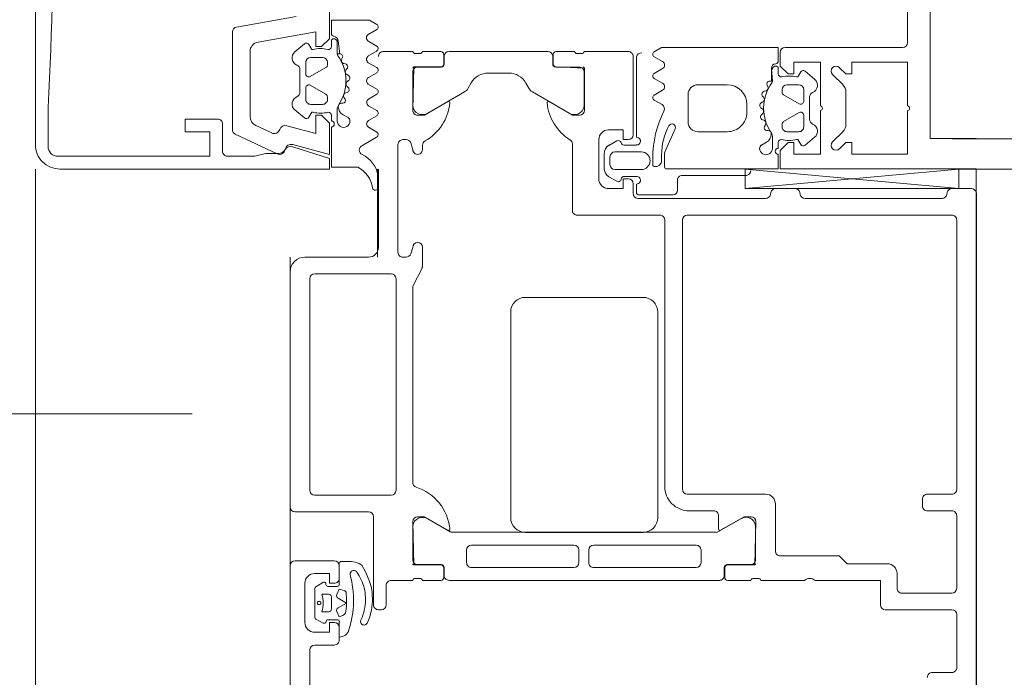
# Model space of a CAD drawing. Header units: millimetres. Extents: x -2180 to 54567, y -1945 to 22251.
# Tile 19 of 143: x 3181 to 3282, y 10102 to 10170. Entities that reach past the tile are written whole.
import ezdxf

# ---------------------------------------------------------------- set-up
doc = ezdxf.new("R2010")
doc.units = ezdxf.units.MM
doc.linetypes.add('Dash', pattern=[635, 317.5, -317.5])
for name, color, linetype, lineweight in [('_Beyond_', 7, 'Continuous', 9), ('Curtain Wall Mullions', 7, 'Continuous', 9), ('Detail Items', 7, 'Continuous', 9), ('Doors', 7, 'Continuous', 9), ('Hidden Lines', 7, 'Dash', 18)]:
    doc.layers.add(name, color=color, linetype=linetype, lineweight=lineweight)

# ---------------------------------------------------------------- blocks, each defined once
blk = doc.blocks.new('Schueco_FWS_ADS-70-HD_out_Family-02 - VU-02 FWS SI insert unit 2-2215692-1 Korruse põrandate plaan')
at = {"layer": 'Detail Items'}
for p, q in [((-870, 61), (870, 61)), ((861, -9), (-861, -9))]:
    blk.add_line(p, q, dxfattribs=at)
at = {"layer": 'Doors'}
for p, q in [((-868, 58.53), (-868, 60.52)), ((-867.5, 61.02), (-810.5, 61.02)), ((-868, 37.41), (-870, 59.22)), ((-865.3, 58.51), (-865.3, 31.52)), ((-837.3, 59.01), (-864.8, 59.01)), ((-836.8, 56.01), (-836.8, 58.51)), ((-835.1, 58.51), (-835.1, 56.01)), ((-827.2, 59.01), (-834.6, 59.01)), ((-826.7, 53.42), (-826.7, 58.51)), ((-825, 58.52), (-825, 51.72)), ((-819.1, 59.02), (-824.5, 59.02)), ((-818.6, 56.52), (-818.6, 58.52)), ((-867.4, 58), (-867.6, 58.04)), ((-867, 43.53), (-867, 57.51)), ((-835.6, 55.51), (-836.3, 55.51)), ((-828.7, 52.92), (-827.2, 52.92)), ((-828, 43.52), (-828, 39.01)), ((-868, 40.53), (-868, 42.51)), ((-867.6, 43), (-867.4, 43.04)), ((-835.8, 40.51), (-831, 40.51)), ((-867.4, 40), (-867.6, 40.04)), ((-867, 26.46), (-867, 39.51)), ((-836.8, 31.52), (-836.8, 39.51)), ((-833.59, 38.49), (-830.11, 38.49)), ((-828.2, 38.74), (-828.2, 38.29)), ((-869.35, 31.07), (-869.35, 37.55)), ((-829.61, 37.99), (-829.61, 35.59)), ((-828, 38.01), (-828, 35.64)), ((-832.98, 34.7), (-834.3, 36.99)), ((-829.31, 35.29), (-828.5, 35.29)), ((-828.3, 35.34), (-829.28, 35.34)), ((-835.1, 34.22), (-835.1, 31.72)), ((-833.25, 34.72), (-834.6, 34.72)), ((-832.91, 7.56), (-832.91, 34.45)), ((-828, 34.79), (-828, 7.21)), ((-831.61, 21.97), (-831.61, 32.42)), ((-831.11, 32.92), (-829.81, 32.92)), ((-829.31, 32.42), (-829.31, 21.97)), ((-867.85, 30.53), (-868.95, 30.53)), ((-864.8, 31.02), (-837.3, 31.02)), ((-867.35, 26.63), (-867.35, 30.08)), ((-837.6, 29.22), (-864.8, 29.22)), ((-865.29, 28.82), (-865.29, 20.18)), ((-855.4, 28.5), (-834.4, 28.5)), ((-881.45, 26.33), (-873.24, 26.33)), ((-872.45, 26.29), (-872.45, 25.05)), ((-871.75, 26.83), (-871.75, 24.13)), ((-869.95, 24.13), (-869.95, 26.83)), ((-869.25, 25.07), (-869.25, 26.29)), ((-868.46, 26.33), (-867.65, 26.33)), ((-856.9, 15), (-856.9, 27)), ((-832.9, 27), (-832.9, 15)), ((-882, 21.02), (-882, 25.49)), ((-881.5, 25.99), (-873.5, 25.99)), ((-868.5, 25.99), (-867.5, 25.99)), ((-872.88, 24.32), (-872.42, 23.53)), ((-869.21, 23.53), (-868.75, 24.33)), ((-871.25, 23.63), (-870.45, 23.63)), ((-873, 22.49), (-869, 22.49)), ((-871.56, 23.03), (-870.07, 23.03)), ((-829.81, 21.47), (-831.11, 21.47)), ((-881.8, 20.29), (-881.8, 20.74)), ((-880.41, 18.09), (-880.41, 20.49)), ((-879.91, 20.99), (-876.41, 20.99)), ((-829.81, 20.45), (-831.11, 20.45)), ((-882, 18.14), (-882, 20.02)), ((-875.71, 19.46), (-877.88, 15.71)), ((-865.78, 19.79), (-872.57, 19.79)), ((-831.61, 19.95), (-831.61, 9.5)), ((-829.31, 9.5), (-829.31, 19.95)), ((-882, 7.21), (-882, 17.29)), ((-880.72, 17.84), (-881.7, 17.84)), ((-881.5, 17.79), (-880.71, 17.79)), ((-878.26, 15.34), (-878.78, 15.04)), ((-879.8, 13.3), (-879.8, 11.2)), ((-834.4, 13.5), (-855.4, 13.5)), ((-878.79, 9.46), (-878.25, 9.15)), ((-877.87, 8.78), (-875.71, 5.04)), ((-831.11, 9), (-829.81, 9)), ((-834.28, 5.04), (-832.97, 7.31)), ((-882, 4.5), (-882, 6.38)), ((-881.7, 6.68), (-880.72, 6.68)), ((-880.71, 6.71), (-881.5, 6.71)), ((-880.41, 4.01), (-880.41, 6.41)), ((-829.61, 6.41), (-829.61, 4.01)), ((-828.51, 6.71), (-829.31, 6.71)), ((-829.28, 6.68), (-828.3, 6.68)), ((-828, 6.38), (-828, 4.5)), ((-881.8, 3.77), (-881.8, 4.23)), ((-872.43, 4.5), (-872, 4.5)), ((-862, 4.5), (-860.12, 4.5)), ((-859.89, 4.45), (-858.11, 3.55)), ((-828.2, 4.23), (-828.2, 3.77)), ((-882, 0.5), (-882, 3.5)), ((-876.41, 3.51), (-879.91, 3.51)), ((-872, 3.5), (-872.66, 3.3)), ((-861.34, 3.3), (-862, 3.5)), ((-857.88, 3.5), (-838, 3.5)), ((-830.11, 3.51), (-833.58, 3.51)), ((-828, 3.5), (-828, 1.3)), ((-873, 2.83), (-873, 2.5)), ((-861, 2.5), (-861, 2.83)), ((-872.5, 2), (-861.5, 2)), ((-859.3, 1.3), (-859.3, -6.5)), ((-837.2, 1.8), (-858.8, 1.8)), ((-836.7, -6.5), (-836.7, 1.3)), ((-827.5, 0.8), (-825.5, 0.8)), ((-825, 0.3), (-825, 0)), ((-862, 0), (-870, 0)), ((-861, -7.5), (-861, -1)), ((-835, -1), (-835, -8.5)), ((-825.5, -0.5), (-834.5, -0.5)), ((-823.95, -1.78), (-824.2, -1.67)), ((-822.96, -3.01), (-822.95, -3.01)), ((-827.59, -3.99), (-829.73, -3.99)), ((-828.2, -4), (-829.5, -4)), ((-822.21, -3.99), (-823.78, -3.99)), ((-821.9, -4), (-823.2, -4)), ((-830, -4.5), (-830, -8.5)), ((-827.39, -5.15), (-827.39, -4.19)), ((-826.29, -4.78), (-825.09, -4.78)), ((-823.98, -4.19), (-823.98, -5.14)), ((-821.4, -6.5), (-821.4, -4.5)), ((-827.34, -6.38), (-827.8, -5.66)), ((-826.59, -5.78), (-826.59, -5.08)), ((-824.79, -5.08), (-824.79, -5.78)), ((-823.64, -5.63), (-824.03, -6.37)), ((-858.8, -7), (-837.2, -7)), ((-824.21, -6.48), (-827.17, -6.48)), ((-815.5, -7), (-820.9, -7)), ((-823.7, -7.5), (-827.7, -7.5)), ((-835.5, -9), (-859.5, -9)), ((-829.5, -9), (-732.5, -9))]:
    blk.add_line(p, q, dxfattribs=at)
at = {"layer": 'Doors', "flags": 128}
for points in [[(-870, 59.22), (-868, 59.22), (-868, 37.41), (-870, 37.41), (-868, 59.22)], [(-830.5, 41.01), (-830.5, 47.02), (-829.7, 47.82), (-829.7, 51.92)], [(-825.5, 51.22), (-828, 51.22), (-828, 44.52)], [(-829.58, 35.64), (-829.58, 38.4), (-834, 38.52)], [(-834.5, 38.02), (-834.5, 37.32), (-833.12, 34.92)], [(-873, 25.49), (-873, 24.99), (-874, 24.99), (-874, 23.49)], [(-868, 23.49), (-868, 24.99), (-869, 24.99), (-869, 25.49)], [(-876, 21.02), (-880.3, 21.02), (-880.42, 18.14)], [(-876.88, 17.42), (-875.5, 19.82), (-875.5, 20.52)], [(-875.5, 4), (-875.5, 4.7), (-876.88, 7.09)], [(-833.12, 7.09), (-834.5, 4.7), (-834.5, 4)], [(-880.42, 6.38), (-880.42, 3.62), (-876, 3.5)], [(-834, 3.5), (-829.58, 3.62), (-829.58, 6.38)], [(-829.61, -1.78), (-829.54, -1.69), (-828.88, -1.31), (-828.41, -1.1), (-827.89, -0.91), (-827.37, -0.75), (-826.84, -0.65), (-826.29, -0.62)], [(-828.06, -1.76), (-828.47, -1.96), (-828.79, -2.16)], [(-829.93, -3.78), (-829.93, -2.78), (-829.9, -2.57)], [(-826.56, -4.24), (-827.09, -3.99), (-826.97, -3.5)], [(-826.7, -3.28), (-826.16, -3.24), (-825.4, -3.26), (-824.83, -3.32)], [(-825.21, -4.11), (-825.69, -3.26), (-826.17, -4.11)], [(-824.41, -3.63), (-824.38, -3.72), (-824.28, -3.99), (-824.83, -4.24)], [(-828.7, -6.5), (-828.7, -5), (-827.7, -5), (-827.7, -4.5)], [(-823.7, -4.5), (-823.7, -5), (-822.7, -5), (-822.7, -6.5)]]:
    blk.add_lwpolyline(points, dxfattribs=at)
blk.add_lwpolyline([(-825.79, -6.23), (-825.86, -6.16), (-825.89, -6.06), (-825.86, -5.96), (-825.79, -5.89), (-825.69, -5.86), (-825.59, -5.89), (-825.52, -5.96), (-825.49, -6.06), (-825.52, -6.16), (-825.59, -6.23), (-825.69, -6.26)], close=True, dxfattribs=at)
at = {"layer": 'Doors'}
for centre, radius, start, end in [((-867.5, 60.52), 0.5, 90.0034, 179.9966), ((-867.5, 58.53), 0.5, 180, 258.7505), ((-864.8, 58.51), 0.5, 89.9942, 180.0058), ((-837.3, 58.51), 0.5, 359.9985, 90.0015), ((-834.6, 58.51), 0.5, 89.9983, 180), ((-827.2, 58.51), 0.5, 0.0048, 89.9995), ((-824.5, 58.52), 0.5, 89.9984, 179.9981), ((-819.1, 58.52), 0.5, 359.9996, 90.0004), ((-867.5, 57.51), 0.5, 360, 78.7505), ((-818.1, 56.52), 0.5, 180, 270.0017), ((-836.3, 56.01), 0.5, 180, 270.0017), ((-835.6, 56.01), 0.5, 269.9996, 0.0004), ((-827.2, 53.42), 0.5, 269.9984, 0.0016), ((-828.7, 51.92), 1, 90.0031, 179.9965), ((-825.5, 51.72), 0.5, 270.0003, 0.0001), ((-827.48, 44.02), 0.725, 136.3948, 223.6052), ((-867.5, 43.53), 0.5, 281.2495, 360), ((-867.5, 42.51), 0.5, 101.2495, 180), ((-867.5, 40.53), 0.5, 180, 258.7505), ((-835.8, 39.51), 1, 90, 180), ((-831, 41.01), 0.5, 269.9939, 0.0009), ((-867.5, 39.51), 0.5, 360, 78.7505), ((-834, 38.02), 0.5, 90, 180), ((-833.44, 37.5), 1, 98.2097, 211.0525), ((-830.11, 37.99), 0.5, 359.9997, 90), ((-829.7, 38.4), 0.12, 0, 90), ((-827.92, 38.75), 0.279, 106.4199, 181.1646), ((-827.92, 38.28), 0.279, 178.8371, 253.5754), ((-869.85, 37.5), 0.5, 5.2934, 90.0014), ((-829.3, 35.6), 0.311, 182.0507, 267.9493), ((-829.28, 35.64), 0.3, 180, 270), ((-828.5, 34.79), 0.5, 359.9997, 90.0003), ((-828.3, 35.64), 0.3, 270, 0), ((-834.6, 34.22), 0.5, 89.9864, 179.9952), ((-833.24, 34.85), 0.138, 265.9415, 30), ((-833.58, 34.38), 0.682, 5.9052, 27.989), ((-831.11, 32.42), 0.5, 90, 180), ((-829.81, 32.42), 0.5, 0, 90), ((-864.8, 31.52), 0.5, 180, 270), ((-837.6, 31.72), 2.5, 270, 360), ((-837.3, 31.52), 0.5, 270.0035, 359.9965), ((-868.86, 31.02), 0.5, 174.7074, 259.4113), ((-867.85, 30.03), 0.5, 5.2951, 89.9997), ((-864.8, 28.72), 0.5, 90, 168.4444), ((-855.4, 27), 1.5, 89.9985, 180.0015), ((-834.4, 27), 1.5, 359.9971, 90.0029), ((-870.85, 26.83), 0.9, 0, 180), ((-881.36, 26.82), 0.5, 174.7038, 259.4139), ((-872.85, 26.34), 0.397, 353.4883, 180.4578), ((-868.86, 26.34), 0.397, 359.5422, 186.5117), ((-867.65, 26.63), 0.3, 270, 0), ((-867.5, 26.49), 0.5, 270, 356.7462), ((-881.5, 25.49), 0.5, 89.9946, 180.0054), ((-873.5, 25.49), 0.5, 0, 90), ((-868.5, 25.49), 0.5, 90, 180), ((-872.62, 24.47), 0.3, 105.0005, 209.9994), ((-872.76, 25.06), 0.311, 283.0138, 358.4783), ((-871.25, 24.13), 0.5, 180.0233, 269.9767), ((-870.45, 24.13), 0.5, 270.0221, 359.9777), ((-868.95, 25.07), 0.3, 180, 264.5886), ((-869.01, 24.48), 0.3, 329.9999, 84.5886), ((-873, 23.49), 1, 180, 270), ((-871.56, 24.03), 1, 209.9997, 270.0003), ((-870.07, 24.03), 1, 269.9996, 330.0004), ((-869, 23.49), 1, 270, 360), ((-831.11, 21.97), 0.5, 180, 270), ((-829.81, 21.97), 0.5, 270, 0), ((-882.08, 20.75), 0.279, 358.8354, 73.5801), ((-882.08, 20.28), 0.279, 286.4246, 1.1629), ((-880.3, 20.9), 0.12, 90, 180), ((-879.91, 20.49), 0.5, 89.9997, 180.0003), ((-876.56, 20), 1, 327.273, 81.8184), ((-876, 20.52), 0.5, 360, 90), ((-865.78, 20.29), 0.5, 270, 348.4444), ((-831.11, 19.95), 0.5, 90, 180), ((-829.81, 19.95), 0.5, 0, 90), ((-877.24, 22.19), 5, 275.6226, 328.0906), ((-872.57, 19.29), 0.5, 90, 148.0906), ((-881.7, 18.14), 0.3, 180, 270), ((-880.72, 18.14), 0.3, 270, 0), ((-880.71, 18.09), 0.3, 270, 360), ((-881.5, 17.29), 0.5, 90, 180), ((-876.76, 17.35), 0.138, 150, 275.6226), ((-878.75, 16.21), 1, 299.3064, 330), ((-877.8, 13.3), 2, 119.3064, 180), ((-855.4, 15), 1.5, 180.0019, 269.9981), ((-834.4, 15), 1.5, 270.0004, 359.9996), ((-877.8, 11.2), 2, 180, 240.4316), ((-878.74, 8.28), 1, 30, 60.4316), ((-831.11, 9.5), 0.5, 180, 270), ((-829.81, 9.5), 0.5, 270, 0), ((-881.5, 7.21), 0.5, 180, 270), ((-876.76, 7.16), 0.138, 84.3774, 210), ((-877.24, 2.32), 5, 29.1136, 84.3774), ((-832.76, 2.32), 5, 95.6226, 162.2516), ((-833.24, 7.16), 0.138, 330, 95.6226), ((-833.41, 7.56), 0.5, 330, 360), ((-828.5, 7.21), 0.5, 269.0112, 359.9918), ((-881.7, 6.38), 0.3, 90, 180), ((-880.72, 6.38), 0.3, 0, 90), ((-880.71, 6.41), 0.3, 0, 90), ((-829.31, 6.41), 0.3, 90, 180), ((-829.28, 6.38), 0.3, 90, 180), ((-828.3, 6.38), 0.3, 0, 90), ((-876.56, 4.5), 1, 278.1816, 32.727), ((-833.44, 4.5), 0.999, 147.2184, 261.8726), ((-882.08, 4.23), 0.279, 358.8371, 73.5754), ((-872.43, 5), 0.5, 209.1274, 270), ((-872, 4), 0.5, 270, 90), ((-862, 4), 0.5, 90, 270), ((-860.12, 4), 0.5, 63.5083, 90), ((-827.92, 4.23), 0.279, 106.4246, 181.1629), ((-882.08, 3.77), 0.28, 286.5576, 1.1124), ((-880.3, 3.62), 0.12, 180, 270), ((-879.91, 4.01), 0.5, 179.9997, 270.0003), ((-876, 4), 0.5, 270, 360), ((-872.5, 2.83), 0.5, 108.316, 180), ((-861.5, 2.83), 0.5, 360, 71.684), ((-857.88, 4), 0.5, 243.4309, 270), ((-838, 4), 0.5, 270, 342.2516), ((-834, 4), 0.5, 180, 270), ((-830.11, 4.01), 0.5, 269.9997, 0.0003), ((-829.7, 3.62), 0.12, 270, 0), ((-827.92, 3.77), 0.278, 178.795, 253.6797), ((-872.5, 2.5), 0.5, 179.9983, 270.0009), ((-861.5, 2.5), 0.5, 269.9957, 0.0009), ((-858.8, 1.3), 0.5, 90, 180), ((-837.2, 1.3), 0.5, 360, 90), ((-827.5, 1.3), 0.5, 179.9965, 270.0026), ((-881.5, 0.5), 0.5, 179.9974, 270.0026), ((-825.5, 0.3), 0.5, 0.0009, 89.9983), ((-825.5, 0), 0.5, 269.9983, 0.0035), ((-862, -1), 1, 0.0029, 89.9975), ((-834.5, -1), 0.5, 90.0006, 179.9994), ((-826.01, -6.13), 5.52, 64.574, 92.9368), ((-827.61, -2.96), 2.32, 149.4906, 170.3162), ((-826.29, -5.13), 3.8, 89.9766, 117.6836), ((-826.06, -6.45), 5.13, 68.7446, 92.5887), ((-823.79, -1.47), 0.351, 244.2669, 64.2669), ((-828.63, -2.51), 0.381, 114.2834, 275.9519), ((-825.97, -12.54), 10, 72.4675, 105.1948), ((-823.22, -3.98), 1.01, 359.6117, 74.7346), ((-829.5, -4.5), 0.5, 90.0033, 179.9967), ((-829.73, -3.79), 0.198, 178.9506, 269.8998), ((-828.2, -4.5), 0.5, 359.9994, 90.0006), ((-827.59, -4.18), 0.198, 359.3558, 90.0686), ((-826.68, -3.58), 0.3, 93.5065, 166.1539), ((-824.88, -3.82), 0.5, 21.1765, 84.1559), ((-823.78, -4.18), 0.198, 89.7003, 180.5845), ((-823.2, -4.5), 0.5, 90.0033, 179.9967), ((-821.9, -4.5), 0.5, 359.9992, 90.0009), ((-826.29, -5.08), 0.3, 89.9998, 179.9994), ((-826.43, -3.96), 0.3, 244.7461, 330.7367), ((-824.95, -3.96), 0.3, 209.2633, 294.6153), ((-825.09, -5.08), 0.3, 359.9989, 89.9998), ((-827.63, -5.55), 0.204, 78.5702, 210.46), ((-827.59, -5.15), 0.199, 270.0276, 0.2616), ((-825.69, -8.24), 2.62, 69.9155, 110.0845), ((-823.78, -5.14), 0.203, 180.4685, 269.2437), ((-823.82, -5.54), 0.202, 333.8011, 79.329), ((-858.8, -6.5), 0.5, 180.0028, 269.9972), ((-837.2, -6.5), 0.5, 270.0061, 359.9983), ((-827.7, -6.5), 1, 180.002, 269.998), ((-827.17, -6.29), 0.194, 209.7199, 270.6441), ((-824.21, -6.29), 0.195, 268.6395, 334.2271), ((-823.7, -6.5), 1, 269.9995, 0.0005), ((-820.9, -6.5), 0.5, 180.0006, 269.9994), ((-859.5, -7.5), 1.5, 179.9984, 270.0005), ((-835.5, -8.5), 0.5, 270.0006, 359.9994), ((-829.5, -8.5), 0.5, 180.0024, 269.9985)]:
    blk.add_arc(centre, radius, start, end, dxfattribs=at)
at = {"layer": 'Hidden Lines'}
blk.add_line((-845, -19), (-845, -1124), dxfattribs=at)
blk.add_arc((-845, -19), 1105, 270, 0, dxfattribs=at)
blk = doc.blocks.new('Rectangular Mullion - Schüco hor_ tran_ cover cap 45mm_ profiil 130mm-1177950-1 Korruse põrandate plaan')
at = {"layer": '_Beyond_'}
for p, q in [((3182.75, 9165.96), (3182.75, 10154.29)), ((3217.65, 10145.29), (3217.65, 10154.29))]:
    blk.add_line(p, q, dxfattribs=at)
blk = doc.blocks.new('Rectangular Mullion - HI_CovCap-30mm_Mull-125mm-V3-1 Korruse põrandate plaan')
at = {"layer": 'Detail Items'}
for p, q in [((26.9, 157.89), (26.9, 58.59)), ((30, 157.89), (30, 58.59)), ((6.49, 54), (17.09, 54)), ((17.59, 53.5), (17.59, 41.5)), ((20.35, 46.35), (21.41, 47.41)), ((22.12, 47.7), (25.46, 47.7)), ((26.17, 47.41), (27.23, 46.35)), ((20.01, 43.54), (20.83, 44.51)), ((26.75, 44.51), (27.57, 43.54)), ((21.89, 43.4), (23.09, 43.4)), ((22.64, 44), (24.94, 44)), ((24.49, 43.4), (25.69, 43.4)), ((21.39, 41.7), (21.39, 42.9)), ((23.35, 42.95), (22.43, 41.35)), ((25.16, 41.35), (24.23, 42.95)), ((26.19, 42.9), (26.19, 41.7)), ((22.17, 41.2), (21.89, 41.2)), ((25.69, 41.2), (25.42, 41.2)), ((19.63, 40.8), (20.28, 40.8)), ((27.89, 40.2), (26.61, 40.2)), ((27.29, 40.8), (27.89, 40.8)), ((21.45, 39.68), (21.59, 39.75)), ((22.01, 39.56), (22.06, 39.36)), ((22.56, 39.21), (22.66, 39.31)), ((23.15, 39.23), (23.25, 39.06)), ((24.33, 39.22), (24.47, 39.08)), ((24.96, 39.2), (25.01, 39.33)), ((25.47, 39.51), (25.65, 39.4)), ((26.06, 39.62), (26.07, 39.77)), ((27.26, 39.59), (27.55, 39.1)), ((23.76, 39.04), (23.84, 39.17)), ((24.19, 37.6), (23.39, 37.6)), ((21.39, 35.6), (21.39, 32.6)), ((26.19, 32.6), (26.19, 35.6)), ((22.39, 31.6), (25.19, 31.6)), ((28.09, 29.29), (25.88, 30.27)), ((29.79, 29.2), (28.5, 29.2)), ((19.03, 28.99), (18.54, 28.15)), ((20.23, 28.15), (19.74, 28.99)), ((21.24, 28.99), (20.75, 28.15)), ((22.44, 28.15), (21.95, 28.99)), ((23.42, 28.95), (22.96, 28.15)), ((28.54, 28.9), (29.15, 28.9)), ((29.75, 28.3), (29.75, 28.2)), ((29.55, 28), (28.88, 28)), ((15.75, -0.16), (16.23, -0.99)), ((16.96, -0.98), (17.44, -0.17)), ((17.96, -0.17), (18.45, -1.03)), ((19.14, -1.03), (19.64, -0.17)), ((20.16, -0.17), (20.65, -1.02)), ((21.34, -1.03), (21.84, -0.17)), ((22.36, -0.17), (22.85, -1.02)), ((23.53, -1.02), (24.03, -0.17)), ((24.55, -0.17), (25.05, -1.02)), ((25.73, -1.02), (26.24, -0.17)), ((26.75, -0.18), (27.63, -1.7)), ((30.99, -0.01), (31.87, -0.01)), ((18.79, -3.75), (18.66, -3.68)), ((19.27, -3.36), (19.22, -3.56)), ((19.87, -3.31), (19.76, -3.21)), ((20.46, -3.06), (20.36, -3.23)), ((21.05, -3.17), (20.97, -3.04)), ((21.68, -3.08), (21.53, -3.22)), ((22.22, -3.33), (22.17, -3.2)), ((22.86, -3.4), (22.68, -3.51)), ((23.28, -3.77), (23.27, -3.62)), ((24.75, -3.1), (24.47, -3.59)), ((17.49, -4.8), (16.84, -4.8)), ((23.82, -4.2), (25.1, -4.2)), ((25.1, -4.8), (24.5, -4.8)), ((18.6, -5.7), (18.6, -6.9)), ((19.38, -5.2), (19.1, -5.2)), ((20.56, -6.95), (19.64, -5.35)), ((22.36, -5.35), (21.44, -6.95)), ((22.9, -5.2), (22.62, -5.2)), ((23.4, -6.9), (23.4, -5.7)), ((18.04, -8.51), (17.22, -7.54)), ((19.1, -7.4), (20.3, -7.4)), ((22.15, -8), (19.85, -8)), ((21.7, -7.4), (22.9, -7.4)), ((24.78, -7.54), (23.96, -8.51)), ((15.5, -14.49), (14.42, -8.4)), ((25.55, -12.52), (26.31, -10.89)), ((28.44, -10.34), (26.45, -14.61)), ((18.02, -13.1), (24.64, -13.1)), ((26, -14.9), (15.99, -14.9)), ((28.2, -15.9), (25.4, -15.9)), ((27.7, -33.7), (23.7, -33.7)), ((-27.5, -35), (27.5, -35))]:
    blk.add_line(p, q, dxfattribs=at)
at = {"layer": 'Detail Items', "flags": 128}
for points in [[(-26.91, 61), (-26.91, 56.3), (26.89, 56.3), (26.89, 61)], [(24.04, 45.1), (28.49, 45.1), (28.49, 42.4), (27.29, 42.4), (27.29, 41.8), (28.09, 41), (29.99, 41), (29.99, 61)], [(23.55, 54), (19.09, 54), (19.09, 48.3), (20.29, 48.3), (20.29, 47.7), (19.65, 47.05)], [(27.94, 47.05), (27.29, 47.7), (27.29, 48.3), (28.49, 48.3), (28.49, 54), (24.04, 54)], [(18.09, 41), (19.49, 41), (20.29, 41.8), (20.29, 42.4), (19.09, 42.4), (19.09, 45.1), (23.55, 45.1)], [(20.59, 42.67), (20.59, 42.8), (20.09, 43.09)], [(27.49, 43.09), (26.99, 42.8), (26.99, 42.67)], [(18.02, 28.15), (17.59, 28.9), (17.59, 40.8), (18.95, 40.8)], [(21.04, 40.2), (19.74, 40.1), (21.01, 40.1), (21.01, 39.94)], [(28.49, 40.8), (29.99, 40.8), (29.99, 29.4)], [(16.15, -4.8), (14.8, -4.8), (14.8, -0.9), (15.23, -0.16)], [(29.8, -2.11), (29.8, -4.8), (25.7, -4.8)], [(17.03, -4.2), (18.25, -4.2), (18.22, -3.94), (16.95, -4.1)], [(-17.04, -12.27), (-16, -6.4), (-17.5, -6.4), (-17.5, -5.8), (-16.7, -5), (16.7, -5), (17.5, -5.8), (17.5, -6.4), (16, -6.4), (17.04, -12.27)], [(25.58, -9.34), (26.36, -6.4), (24.5, -6.4), (24.5, -5.8), (25.3, -5), (28.5, -5), (27.5, -8.74)], [(30, -32.5), (30, -5), (28.94, -5), (27.73, -8.72)], [(17.3, -7.09), (17.8, -6.8), (17.8, -6.67)], [(24.2, -6.67), (24.2, -6.8), (24.7, -7.09)], [(28.4, -10.2), (28.4, -11.5), (28.7, -12.62), (28.7, -15.4)], [(24.9, -16.4), (24.9, -19.7), (26.2, -19.7), (26.2, -17.2), (28.7, -17.2), (28.7, -32.7)]]:
    blk.add_lwpolyline(points, dxfattribs=at)
at = {"layer": 'Detail Items'}
for centre, radius, start, end in [((17.09, 53.5), 0.5, 0, 90), ((23.79, 53.95), 0.25, 11.537, 168.463), ((22.12, 46.7), 1, 90, 135), ((25.46, 46.7), 1, 45, 90), ((20, 46.7), 0.5, 135, 315), ((27.58, 46.7), 0.5, 225, 45), ((23.79, 45.05), 0.25, 11.537, 168.463), ((21.44, 44), 0.8, 22.6228, 139.9969), ((22.64, 44.5), 0.5, 202.6209, 270.0012), ((24.94, 44.5), 0.5, 270.0003, 337.3776), ((26.14, 44), 0.8, 39.9967, 157.3844), ((20.24, 43.35), 0.3, 139.9887, 240.0017), ((21.89, 42.9), 0.5, 90.0092, 179.9908), ((23.09, 43.1), 0.3, 330.0027, 90.0013), ((24.49, 43.1), 0.3, 89.9936, 210.0024), ((25.69, 42.9), 0.5, 359.9899, 90.0101), ((27.34, 43.35), 0.3, 300.0049, 39.9897), ((23.64, 41.89), 3.14, 165.517, 193.1975), ((23.95, 41.89), 3.14, 345.4979, 14.5021), ((18.09, 41.5), 0.5, 180, 270), ((21.89, 41.7), 0.5, 180.009, 269.991), ((22.17, 41.5), 0.3, 269.9893, 330.005), ((25.42, 41.5), 0.3, 209.9936, 270.0121), ((25.69, 41.7), 0.5, 269.9897, 0.0103), ((18.95, 40.5), 0.3, 7.1885, 89.997), ((19.74, 40.6), 0.5, 187.1737, 270.0088), ((19.82, 40.53), 0.33, 125.0901, 270), ((20.28, 41.1), 0.3, 270, 13.1975), ((21.04, 39.9), 0.3, 54.1588, 90), ((26.61, 39.7), 0.5, 90, 125.0779), ((27.29, 41.1), 0.3, 180.0185, 269.0948), ((28.19, 40.8), 0.3, 180, 0), ((27.89, 39.55), 0.65, 270, 90), ((21.31, 39.94), 0.3, 180.0112, 296.991), ((23.79, 43.71), 4.4, 234.1588, 305.0779), ((21.72, 39.48), 0.3, 15.0015, 116.9968), ((22.35, 39.43), 0.3, 194.9955, 312.0028), ((22.87, 39.07), 0.316, 30.0026, 131.9974), ((24.1, 38.99), 0.316, 44.991, 147.0104), ((24.68, 39.29), 0.3, 225.0005, 342.0009), ((25.31, 39.23), 0.316, 60.007, 161.9967), ((25.79, 39.64), 0.272, 240.011, 356.9853), ((26.41, 39.75), 0.339, 89.1783, 176.9975), ((26.4, 39.09), 1, 30.0023, 89.1728), ((23.51, 39.21), 0.3, 210.0003, 326.9985), ((27.89, 39.3), 0.4, 209.9937, 270), ((23.39, 35.6), 2, 90.0021, 179.9979), ((24.19, 35.6), 2, 359.9974, 90.0026), ((22.39, 32.6), 1, 180.0013, 269.9987), ((25.19, 32.6), 1, 269.9928, 0.0072), ((25.74, 29.95), 0.35, 66.0016, 241.9252), ((19.39, 28.79), 0.41, 30.0052, 149.9948), ((21.59, 28.79), 0.41, 29.9985, 150.0015), ((23.85, 28.68), 0.51, 63.3386, 148.1931), ((28.88, 38.7), 10.7, 243.3398, 269.9994), ((28.54, 35.2), 6.3, 241.9279, 269.9996), ((28.5, 30.2), 1, 246.0062, 269.9955), ((29.79, 29.4), 0.2, 270.0039, 359.9917), ((18.28, 28.3), 0.3, 209.9964, 330.0036), ((20.49, 28.3), 0.3, 209.9964, 330.0036), ((22.7, 28.3), 0.3, 209.9964, 330.0036), ((29.15, 28.3), 0.6, 359.9876, 90.0102), ((29.55, 28.2), 0.2, 269.9773, 0.038), ((15.49, -0.31), 0.3, 29.868, 150.2035), ((16.59, -0.8), 0.416, 208.432, 333.0459), ((17.7, -0.33), 0.3, 30.2315, 149.6554), ((19.9, -0.32), 0.3, 30.4654, 149.6551), ((22.1, -0.32), 0.3, 30.4654, 149.8552), ((24.29, -0.32), 0.3, 30.4654, 149.4113), ((26.49, -0.33), 0.3, 29.8351, 149.2846), ((31.14, -2.91), 2.91, 99.5455, 154.6363), ((32.33, -3.43), 2.86, 98.3567, 152.4079), ((30.99, -2.01), 2, 90.0978, 99.5455), ((31.87, -0.31), 0.3, 278.3567, 90.0978), ((18.8, -0.79), 0.419, 215.3001, 324.5335), ((21, -0.77), 0.43, 216.1766, 322.1564), ((23.19, -0.78), 0.415, 215.012, 324.988), ((25.39, -0.78), 0.417, 215.132, 324.868), ((28.06, -1.45), 0.5, 209.8351, 334.6363), ((20.72, -3.21), 0.3, 33.0015, 149.9997), ((21.89, -3.29), 0.3, 17.9991, 134.9995), ((25.1, -3.3), 0.4, 90, 150.0063), ((25.1, -3.55), 0.65, 270, 90), ((18.52, -3.94), 0.3, 63.009, 179.9888), ((21, -7.71), 4.4, 54.9221, 125.8412), ((18.93, -3.48), 0.3, 243.0032, 344.9985), ((19.56, -3.43), 0.3, 47.9972, 165.0045), ((20.08, -3.07), 0.316, 228.0026, 329.9974), ((21.31, -2.99), 0.316, 212.9896, 315.009), ((22.52, -3.23), 0.316, 198.0033, 299.993), ((23, -3.64), 0.272, 3.0147, 119.989), ((23.62, -3.75), 0.339, 183.0025, 270.8217), ((23.61, -3.09), 1, 270.8272, 329.9977), ((16.15, -4.5), 0.3, 270.003, 352.8115), ((16.95, -4.6), 0.5, 89.9912, 172.8263), ((17.03, -4.53), 0.33, 90, 234.9099), ((17.49, -5.1), 0.3, 346.8025, 90), ((18.25, -3.9), 0.3, 270, 305.8412), ((23.82, -3.7), 0.5, 234.9221, 270), ((24.5, -5.1), 0.3, 90.9052, 179.9815), ((25.4, -4.8), 0.3, 0, 180), ((20.84, -5.89), 3.14, 166.8025, 194.483), ((19.1, -5.7), 0.5, 90.009, 179.991), ((19.38, -5.5), 0.3, 29.995, 90.0107), ((22.62, -5.5), 0.3, 89.9879, 150.0064), ((22.9, -5.7), 0.5, 359.9897, 90.0103), ((21.16, -5.89), 3.14, 345.4979, 14.5021), ((19.1, -6.9), 0.5, 180.0092, 269.9908), ((20.3, -7.1), 0.3, 269.9987, 29.9973), ((21.7, -7.1), 0.3, 149.9976, 270.0064), ((22.9, -6.9), 0.5, 269.9899, 0.0101), ((17.45, -7.35), 0.3, 119.9983, 220.0113), ((19.85, -8.5), 0.5, 89.9988, 157.3791), ((22.15, -8.5), 0.5, 22.6224, 89.9997), ((24.55, -7.35), 0.3, 320.0103, 59.9951), ((18.65, -8), 0.8, 220.0031, 337.3772), ((23.35, -8), 0.8, 202.6156, 320.0033), ((28.08, -8.9), 0.6, 165, 261.5583), ((28.37, -8.94), 0.674, 160.6535, 238.5006), ((26.16, -9.5), 0.6, 165, 251.1808), ((27.9, -10.09), 0.6, 335, 81.5583), ((27.6, -10.2), 0.8, 360, 58.5006), ((25.77, -10.64), 0.6, 335, 71.1808), ((18.02, -12.1), 1, 190, 270), ((24.64, -12.1), 1, 270, 335), ((15.99, -14.4), 0.5, 190, 270), ((26, -14.4), 0.5, 270, 335), ((25.4, -16.4), 0.5, 89.9693, 180.0307), ((28.2, -15.4), 0.5, 269.9711, 0.0263), ((0, -495.11), 462.02, 87.0596, 92.9404), ((27.5, -32.5), 2.5, 269.9956, 0.0042), ((27.7, -32.7), 1, 269.973, 0.0253)]:
    blk.add_arc(centre, radius, start, end, dxfattribs=at)

msp = doc.modelspace()

# ---------------------------------------------------------------- block references
at = {"layer": 'Curtain Wall Mullions', "rotation": 269.9999999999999}
msp.add_blockref('Rectangular Mullion - HI_CovCap-30mm_Mull-125mm-V3-1 Korruse põrandate plaan', (3217.75, 10184.29), dxfattribs=at)
at = {"layer": 'Curtain Wall Mullions'}
msp.add_blockref('Rectangular Mullion - Schüco hor_ tran_ cover cap 45mm_ profiil 130mm-1177950-1 Korruse põrandate plaan', (0, 0), dxfattribs=at)
at = {"layer": 'Doors', "rotation": 269.9999999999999}
msp.add_blockref('Schueco_FWS_ADS-70-HD_out_Family-02 - VU-02 FWS SI insert unit 2-2215692-1 Korruse põrandate plaan', (3217.75, 9284.29), dxfattribs=at)

doc.saveas('drawing.dxf')
